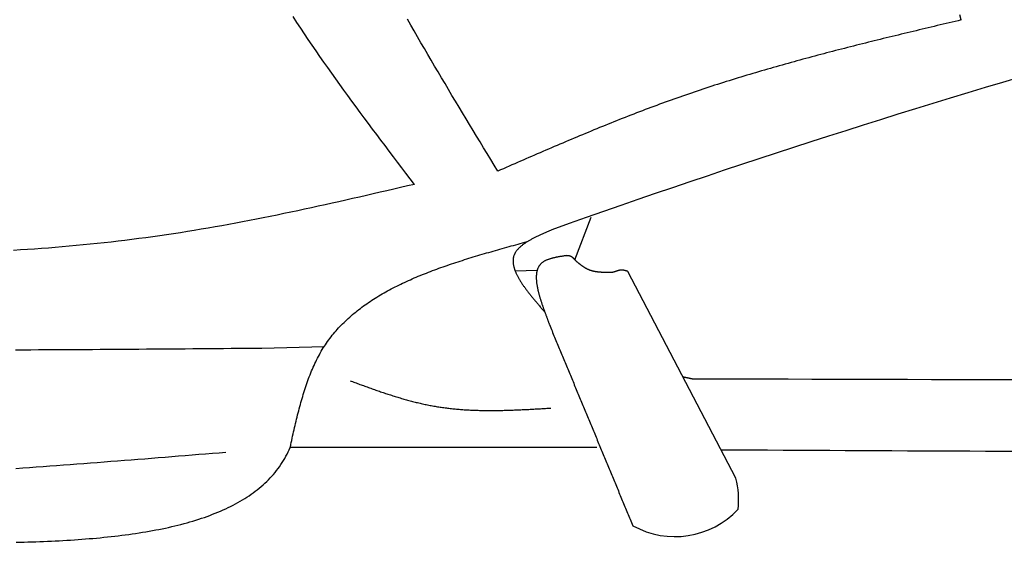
# Model space of a CAD drawing. Extents: x 715 to 7297, y 167 to 5810.
# Tile 7 of 92: x 2255 to 2921, y 800 to 1153. Entities that reach past the tile are written whole.
import ezdxf

# ---------------------------------------------------------------- set-up
doc = ezdxf.new("R2010")
doc.units = 0
doc.layers.add('CAR', color=10, linetype='CONTINUOUS')

msp = doc.modelspace()

# ---------------------------------------------------------------- linework, layer by layer
at = {"layer": 'CAR'}
for p, q in [((2630.26, 990.916), (2641.303, 1019.824)), ((2604.748, 983.688), (2589.966, 983.271)), ((2739.216, 843.173), (2666.056, 983.15)), ((2418.675, 931.249), (2460.736, 932.221)), ((2645.267, 863.899), (2437.829, 864.057))]:
    msp.add_line(p, q, dxfattribs=at)
for points in [[(2521.75, 1042.03, 0), (2518.91, 1045.77, 0), (2516.07, 1049.51, 0), (2513.23, 1053.25, 0), (2510.4, 1057, 0), (2507.57, 1060.74, 0), (2504.74, 1064.48, 0), (2501.91, 1068.23, 0), (2499.1, 1071.98, 0), (2496.28, 1075.73, 0), (2493.48, 1079.48, 0), (2490.68, 1083.24, 0), (2487.88, 1087, 0), (2485.1, 1090.76, 0), (2482.33, 1094.53, 0), (2479.56, 1098.3, 0), (2476.81, 1102.07, 0), (2474.07, 1105.85, 0), (2471.34, 1109.64, 0), (2468.62, 1113.42, 0), (2465.91, 1117.22, 0), (2463.22, 1121.02, 0), (2460.55, 1124.82, 0), (2457.89, 1128.64, 0), (2455.25, 1132.45, 0), (2452.62, 1136.28, 0), (2450.01, 1140.11, 0), (2447.42, 1143.95, 0), (2444.85, 1147.8, 0), (2442.3, 1151.65, 0), (2439.77, 1155.51, 0)], [(2578.17, 1050.99, 0), (2575.78, 1054.93, 0), (2573.39, 1058.87, 0), (2571, 1062.81, 0), (2568.61, 1066.75, 0), (2566.22, 1070.7, 0), (2563.83, 1074.64, 0), (2561.44, 1078.59, 0), (2559.06, 1082.53, 0), (2556.68, 1086.48, 0), (2554.31, 1090.42, 0), (2551.94, 1094.37, 0), (2549.57, 1098.32, 0), (2547.2, 1102.27, 0), (2544.85, 1106.22, 0), (2542.49, 1110.18, 0), (2540.15, 1114.13, 0), (2537.81, 1118.09, 0), (2535.47, 1122.05, 0), (2533.15, 1126.01, 0), (2530.83, 1129.98, 0), (2528.51, 1133.94, 0), (2526.21, 1137.91, 0), (2523.91, 1141.88, 0), (2521.63, 1145.86, 0), (2519.35, 1149.83, 0), (2517.08, 1153.81, 0)], [(2891.59, 1153.27, 0), (2889.56, 1152.79, 0), (2887.53, 1152.31, 0), (2885.51, 1151.83, 0), (2883.48, 1151.34, 0), (2881.46, 1150.86, 0), (2879.43, 1150.38, 0), (2877.4, 1149.9, 0), (2875.38, 1149.42, 0), (2873.35, 1148.94, 0), (2871.32, 1148.45, 0), (2869.3, 1147.97, 0), (2867.27, 1147.49, 0), (2865.25, 1147, 0), (2863.22, 1146.52, 0), (2861.2, 1146.03, 0), (2859.17, 1145.54, 0), (2857.15, 1145.06, 0), (2855.12, 1144.57, 0), (2853.1, 1144.08, 0), (2851.08, 1143.59, 0), (2849.05, 1143.1, 0), (2847.03, 1142.61, 0), (2845.01, 1142.12, 0), (2842.98, 1141.62, 0), (2840.96, 1141.13, 0), (2838.94, 1140.63, 0), (2836.92, 1140.14, 0), (2834.9, 1139.64, 0), (2832.88, 1139.14, 0), (2830.86, 1138.64, 0), (2828.84, 1138.14, 0), (2826.82, 1137.63, 0), (2824.8, 1137.13, 0), (2822.78, 1136.62, 0), (2820.77, 1136.12, 0), (2818.75, 1135.61, 0), (2816.73, 1135.1, 0), (2814.72, 1134.58, 0), (2812.7, 1134.07, 0), (2810.69, 1133.55, 0), (2808.67, 1133.03, 0), (2806.66, 1132.52, 0), (2804.65, 1131.99, 0), (2802.63, 1131.47, 0), (2800.62, 1130.94, 0), (2798.61, 1130.42, 0), (2796.6, 1129.89, 0), (2794.59, 1129.35, 0), (2792.58, 1128.82, 0), (2790.58, 1128.28, 0), (2788.57, 1127.75, 0), (2786.56, 1127.21, 0), (2784.56, 1126.66, 0), (2782.55, 1126.12, 0), (2780.55, 1125.57, 0), (2778.55, 1125.02, 0), (2776.55, 1124.46, 0), (2774.54, 1123.91, 0), (2772.54, 1123.35, 0), (2770.54, 1122.79, 0), (2768.55, 1122.23, 0), (2766.55, 1121.66, 0), (2764.55, 1121.09, 0), (2762.56, 1120.52, 0), (2760.56, 1119.94, 0), (2758.57, 1119.37, 0), (2756.58, 1118.78, 0), (2754.58, 1118.2, 0), (2752.59, 1117.61, 0), (2750.61, 1117.02, 0), (2748.62, 1116.43, 0), (2746.63, 1115.83, 0), (2744.64, 1115.23, 0), (2742.66, 1114.63, 0), (2740.67, 1114.02, 0), (2738.69, 1113.42, 0), (2736.71, 1112.8, 0), (2734.73, 1112.19, 0), (2732.75, 1111.56, 0), (2730.77, 1110.94, 0), (2728.8, 1110.31, 0), (2726.82, 1109.68, 0), (2724.85, 1109.05, 0), (2722.88, 1108.41, 0), (2720.9, 1107.77, 0), (2718.93, 1107.12, 0), (2716.96, 1106.47, 0), (2715, 1105.82, 0), (2713.03, 1105.16, 0), (2711.07, 1104.5, 0), (2709.1, 1103.83, 0), (2707.14, 1103.16, 0), (2705.18, 1102.49, 0), (2703.22, 1101.81, 0), (2701.26, 1101.12, 0), (2699.31, 1100.44, 0), (2697.35, 1099.75, 0), (2695.4, 1099.05, 0), (2693.45, 1098.35, 0), (2691.5, 1097.64, 0), (2689.55, 1096.94, 0), (2687.6, 1096.22, 0), (2685.66, 1095.5, 0), (2683.71, 1094.78, 0), (2681.77, 1094.06, 0), (2679.83, 1093.33, 0), (2677.89, 1092.6, 0), (2675.95, 1091.86, 0), (2674.01, 1091.12, 0), (2672.07, 1090.37, 0), (2670.14, 1089.63, 0), (2668.2, 1088.88, 0), (2666.27, 1088.12, 0), (2664.34, 1087.36, 0), (2662.41, 1086.6, 0), (2660.48, 1085.84, 0), (2658.55, 1085.07, 0), (2656.62, 1084.3, 0), (2654.69, 1083.53, 0), (2652.77, 1082.75, 0), (2650.84, 1081.97, 0), (2648.92, 1081.19, 0), (2647, 1080.4, 0), (2645.07, 1079.62, 0), (2643.15, 1078.83, 0), (2641.23, 1078.04, 0), (2639.31, 1077.24, 0), (2637.4, 1076.44, 0), (2635.48, 1075.64, 0), (2633.56, 1074.84, 0), (2631.64, 1074.04, 0), (2629.73, 1073.23, 0), (2627.81, 1072.43, 0), (2625.9, 1071.62, 0), (2623.98, 1070.81, 0), (2622.07, 1069.99, 0), (2620.16, 1069.18, 0), (2618.25, 1068.36, 0), (2616.33, 1067.55, 0), (2614.42, 1066.73, 0), (2612.51, 1065.91, 0), (2610.6, 1065.08, 0), (2608.69, 1064.26, 0), (2606.78, 1063.44, 0), (2604.87, 1062.61, 0), (2602.97, 1061.79, 0), (2601.06, 1060.96, 0), (2599.15, 1060.13, 0), (2597.24, 1059.3, 0), (2595.33, 1058.47, 0), (2593.43, 1057.64, 0), (2591.52, 1056.81, 0), (2589.61, 1055.98, 0), (2587.71, 1055.15, 0), (2585.8, 1054.32, 0), (2583.89, 1053.48, 0), (2581.99, 1052.65, 0), (2580.08, 1051.82, 0), (2578.17, 1050.99, 0)], [(2891.59, 1153.27, 0), (2890.64, 1156.85, 0)], [(2521.75, 1042.03, 0), (2517.11, 1040.95, 0), (2512.47, 1039.88, 0), (2507.83, 1038.8, 0), (2503.19, 1037.73, 0), (2498.55, 1036.66, 0), (2493.92, 1035.59, 0), (2489.28, 1034.53, 0), (2484.64, 1033.47, 0), (2479.99, 1032.41, 0), (2475.35, 1031.36, 0), (2470.71, 1030.32, 0), (2466.07, 1029.28, 0), (2461.42, 1028.25, 0), (2456.78, 1027.23, 0), (2452.13, 1026.21, 0), (2447.49, 1025.21, 0), (2442.84, 1024.21, 0), (2438.19, 1023.23, 0), (2433.54, 1022.25, 0), (2428.88, 1021.29, 0), (2424.23, 1020.34, 0), (2419.57, 1019.4, 0), (2414.92, 1018.47, 0), (2410.26, 1017.56, 0), (2405.6, 1016.66, 0), (2400.93, 1015.78, 0), (2396.27, 1014.91, 0), (2391.6, 1014.06, 0), (2386.93, 1013.23, 0), (2382.26, 1012.41, 0), (2377.59, 1011.61, 0), (2372.91, 1010.83, 0), (2368.23, 1010.07, 0), (2363.55, 1009.33, 0), (2358.87, 1008.6, 0), (2354.18, 1007.9, 0), (2349.49, 1007.22, 0), (2344.8, 1006.56, 0), (2340.11, 1005.92, 0), (2335.41, 1005.3, 0), (2330.71, 1004.7, 0), (2326.01, 1004.11, 0), (2321.31, 1003.55, 0), (2316.6, 1003.01, 0), (2311.9, 1002.48, 0), (2307.19, 1001.98, 0), (2302.47, 1001.49, 0), (2297.76, 1001.03, 0), (2293.04, 1000.58, 0), (2288.32, 1000.15, 0), (2283.6, 999.734, 0), (2278.88, 999.34, 0), (2274.16, 998.964, 0), (2269.43, 998.606, 0), (2264.7, 998.266, 0), (2259.97, 997.943, 0), (2255.24, 997.638, 0), (2250.51, 997.35, 0)], [(2614.75, 1011.34, 0), (2614.23, 1011.11, 0), (2613.72, 1010.88, 0), (2613.2, 1010.66, 0), (2612.69, 1010.43, 0), (2612.18, 1010.21, 0), (2611.66, 1009.98, 0), (2611.15, 1009.75, 0), (2610.64, 1009.53, 0), (2610.13, 1009.3, 0), (2609.63, 1009.07, 0), (2609.12, 1008.84, 0), (2608.62, 1008.61, 0), (2608.12, 1008.38, 0), (2607.62, 1008.15, 0), (2607.12, 1007.92, 0), (2606.63, 1007.69, 0), (2606.13, 1007.46, 0), (2605.65, 1007.23, 0), (2605.16, 1006.99, 0), (2604.68, 1006.76, 0), (2604.2, 1006.52, 0), (2603.73, 1006.29, 0), (2603.26, 1006.05, 0), (2602.79, 1005.81, 0), (2602.33, 1005.57, 0), (2601.87, 1005.33, 0), (2601.42, 1005.09, 0), (2600.97, 1004.85, 0), (2600.53, 1004.6, 0), (2600.09, 1004.36, 0), (2599.66, 1004.11, 0), (2599.23, 1003.86, 0), (2598.81, 1003.61, 0), (2598.39, 1003.36, 0), (2597.98, 1003.11, 0), (2597.58, 1002.85, 0), (2597.18, 1002.59, 0), (2596.79, 1002.34, 0), (2596.41, 1002.08, 0), (2596.03, 1001.82, 0), (2595.66, 1001.55, 0), (2595.3, 1001.29, 0), (2594.94, 1001.02, 0), (2594.6, 1000.75, 0), (2594.26, 1000.48, 0), (2593.93, 1000.21, 0), (2593.6, 999.932, 0), (2593.29, 999.655, 0), (2592.98, 999.375, 0), (2592.68, 999.093, 0), (2592.4, 998.809, 0), (2592.12, 998.523, 0), (2591.85, 998.234, 0), (2591.58, 997.943, 0), (2591.33, 997.649, 0), (2591.09, 997.353, 0), (2590.86, 997.054, 0), (2590.64, 996.753, 0), (2590.43, 996.449, 0), (2590.23, 996.143, 0), (2590.04, 995.833, 0), (2589.86, 995.521, 0), (2589.69, 995.206, 0), (2589.53, 994.888, 0), (2589.38, 994.567, 0), (2589.25, 994.244, 0), (2589.13, 993.917, 0), (2589.02, 993.587, 0), (2588.91, 993.255, 0), (2588.82, 992.92, 0), (2588.75, 992.582, 0), (2588.68, 992.241, 0), (2588.62, 991.897, 0), (2588.57, 991.551, 0), (2588.54, 991.202, 0), (2588.51, 990.851, 0), (2588.49, 990.497, 0), (2588.49, 990.14, 0), (2588.49, 989.781, 0), (2588.51, 989.419, 0), (2588.53, 989.055, 0), (2588.56, 988.688, 0), (2588.6, 988.319, 0), (2588.65, 987.948, 0), (2588.71, 987.574, 0), (2588.78, 987.198, 0), (2588.86, 986.819, 0), (2588.95, 986.439, 0), (2589.05, 986.056, 0), (2589.15, 985.671, 0), (2589.26, 985.284, 0), (2589.38, 984.894, 0), (2589.51, 984.503, 0), (2589.65, 984.109, 0), (2589.8, 983.713, 0), (2589.95, 983.316, 0), (2590.11, 982.916, 0), (2590.28, 982.515, 0), (2590.45, 982.111, 0), (2590.64, 981.706, 0), (2590.83, 981.299, 0), (2591.02, 980.89, 0), (2591.23, 980.479, 0), (2591.44, 980.066, 0), (2591.66, 979.652, 0), (2591.88, 979.236, 0), (2592.11, 978.819, 0), (2592.35, 978.399, 0), (2592.59, 977.978, 0), (2592.84, 977.556, 0), (2593.1, 977.132, 0), (2593.36, 976.707, 0), (2593.63, 976.28, 0), (2593.9, 975.851, 0), (2594.18, 975.421, 0), (2594.46, 974.99, 0), (2594.75, 974.558, 0), (2595.05, 974.124, 0), (2595.34, 973.689, 0), (2595.65, 973.252, 0), (2595.96, 972.815, 0), (2596.27, 972.376, 0), (2596.59, 971.936, 0), (2596.91, 971.495, 0), (2597.24, 971.053, 0), (2597.57, 970.61, 0), (2597.9, 970.165, 0), (2598.24, 969.72, 0), (2598.58, 969.274, 0), (2598.93, 968.827, 0), (2599.28, 968.378, 0), (2599.63, 967.929, 0), (2599.99, 967.48, 0), (2600.35, 967.029, 0), (2600.71, 966.577, 0), (2601.08, 966.125, 0), (2601.44, 965.672, 0), (2601.81, 965.219, 0), (2602.19, 964.765, 0), (2602.56, 964.31, 0), (2602.94, 963.854, 0), (2603.32, 963.398, 0), (2603.7, 962.941, 0), (2604.09, 962.484, 0), (2604.48, 962.027, 0), (2604.86, 961.569, 0), (2605.25, 961.11, 0), (2605.64, 960.652, 0), (2606.04, 960.193, 0), (2606.43, 959.733, 0), (2606.82, 959.273, 0), (2607.22, 958.813, 0), (2607.62, 958.353, 0), (2608.01, 957.893, 0), (2608.41, 957.432, 0), (2608.81, 956.972, 0), (2609.21, 956.511, 0), (2609.61, 956.05, 0), (2610.01, 955.589, 0)], [(2438.12, 865.925, 0), (2438.44, 867.367, 0), (2438.76, 868.808, 0), (2439.09, 870.249, 0), (2439.41, 871.689, 0), (2439.74, 873.128, 0), (2440.07, 874.565, 0), (2440.4, 876.001, 0), (2440.73, 877.435, 0), (2441.07, 878.867, 0), (2441.41, 880.297, 0), (2441.75, 881.724, 0), (2442.09, 883.148, 0), (2442.44, 884.568, 0), (2442.79, 885.986, 0), (2443.15, 887.399, 0), (2443.51, 888.809, 0), (2443.88, 890.214, 0), (2444.25, 891.614, 0), (2444.63, 893.01, 0), (2445.01, 894.401, 0), (2445.4, 895.786, 0), (2445.8, 897.166, 0), (2446.2, 898.54, 0), (2446.61, 899.908, 0), (2447.03, 901.269, 0), (2447.46, 902.624, 0), (2447.89, 903.972, 0), (2448.33, 905.312, 0), (2448.79, 906.645, 0), (2449.25, 907.97, 0), (2449.72, 909.287, 0), (2450.2, 910.596, 0), (2450.69, 911.897, 0), (2451.19, 913.188, 0), (2451.7, 914.471, 0), (2452.22, 915.744, 0), (2452.76, 917.007, 0), (2453.3, 918.261, 0), (2453.86, 919.504, 0), (2454.43, 920.737, 0), (2455.01, 921.959, 0), (2455.61, 923.171, 0), (2456.22, 924.371, 0), (2456.84, 925.559, 0), (2457.47, 926.736, 0), (2458.13, 927.901, 0), (2458.79, 929.054, 0), (2459.47, 930.193, 0), (2460.16, 931.321, 0), (2460.87, 932.435, 0), (2461.6, 933.537, 0), (2462.34, 934.626, 0), (2463.09, 935.703, 0), (2463.86, 936.768, 0), (2464.64, 937.82, 0), (2465.44, 938.861, 0), (2466.25, 939.889, 0), (2467.08, 940.906, 0), (2467.92, 941.911, 0), (2468.77, 942.905, 0), (2469.63, 943.887, 0), (2470.51, 944.858, 0), (2471.41, 945.817, 0), (2472.31, 946.766, 0), (2473.23, 947.703, 0), (2474.16, 948.63, 0), (2475.11, 949.546, 0), (2476.06, 950.451, 0), (2477.03, 951.345, 0), (2478.01, 952.23, 0), (2479.01, 953.104, 0), (2480.01, 953.967, 0), (2481.03, 954.821, 0), (2482.06, 955.665, 0), (2483.1, 956.499, 0), (2484.15, 957.323, 0), (2485.22, 958.138, 0), (2486.29, 958.943, 0), (2487.38, 959.739, 0), (2488.47, 960.525, 0), (2489.58, 961.303, 0), (2490.7, 962.071, 0), (2491.83, 962.831, 0), (2492.97, 963.581, 0), (2494.12, 964.323, 0), (2495.27, 965.057, 0), (2496.44, 965.782, 0), (2497.62, 966.498, 0), (2498.81, 967.207, 0), (2500.01, 967.907, 0), (2501.22, 968.6, 0), (2502.44, 969.284, 0), (2503.66, 969.961, 0), (2504.9, 970.63, 0), (2506.14, 971.292, 0), (2507.39, 971.946, 0), (2508.66, 972.593, 0), (2509.93, 973.233, 0), (2511.2, 973.865, 0), (2512.49, 974.491, 0), (2513.78, 975.11, 0), (2515.09, 975.722, 0), (2516.4, 976.328, 0), (2517.71, 976.927, 0), (2519.04, 977.52, 0), (2520.37, 978.107, 0), (2521.71, 978.687, 0), (2523.06, 979.262, 0), (2524.41, 979.83, 0), (2525.77, 980.393, 0), (2527.14, 980.95, 0), (2528.52, 981.502, 0), (2529.9, 982.048, 0), (2531.28, 982.588, 0), (2532.68, 983.124, 0), (2534.08, 983.654, 0), (2535.48, 984.18, 0), (2536.89, 984.701, 0), (2538.31, 985.217, 0), (2539.73, 985.728, 0), (2541.16, 986.235, 0), (2542.59, 986.737, 0), (2544.02, 987.235, 0), (2545.47, 987.729, 0), (2546.91, 988.219, 0), (2548.36, 988.705, 0), (2549.82, 989.187, 0), (2551.28, 989.666, 0), (2552.75, 990.14, 0), (2554.21, 990.612, 0), (2555.69, 991.08, 0), (2557.16, 991.545, 0), (2558.64, 992.006, 0), (2560.13, 992.465, 0), (2561.61, 992.921, 0), (2563.1, 993.374, 0), (2564.6, 993.824, 0), (2566.09, 994.272, 0), (2567.59, 994.717, 0), (2569.1, 995.16, 0), (2570.6, 995.601, 0), (2572.11, 996.04, 0), (2573.62, 996.477, 0), (2575.13, 996.912, 0), (2576.64, 997.345, 0), (2578.16, 997.777, 0), (2579.67, 998.207, 0), (2581.19, 998.635, 0), (2582.71, 999.063, 0), (2584.24, 999.489, 0), (2585.76, 999.914, 0), (2587.28, 1000.34, 0), (2588.81, 1000.76, 0), (2590.33, 1001.19, 0), (2591.86, 1001.61, 0), (2593.39, 1002.03, 0), (2594.92, 1002.45, 0), (2596.44, 1002.87, 0), (2597.97, 1003.29, 0)], [(2624.38, 993.786, 0), (2623.96, 993.722, 0), (2623.54, 993.659, 0), (2623.12, 993.594, 0), (2622.69, 993.53, 0), (2622.27, 993.465, 0), (2621.85, 993.399, 0), (2621.43, 993.332, 0), (2621.01, 993.265, 0), (2620.6, 993.196, 0), (2620.18, 993.127, 0), (2619.77, 993.056, 0), (2619.36, 992.983, 0), (2618.95, 992.91, 0), (2618.54, 992.834, 0), (2618.14, 992.757, 0), (2617.74, 992.677, 0), (2617.34, 992.596, 0), (2616.94, 992.512, 0), (2616.55, 992.426, 0), (2616.16, 992.338, 0), (2615.77, 992.247, 0), (2615.39, 992.153, 0), (2615.02, 992.057, 0), (2614.64, 991.958, 0), (2614.27, 991.855, 0), (2613.91, 991.749, 0), (2613.55, 991.64, 0), (2613.19, 991.527, 0), (2612.84, 991.411, 0), (2612.5, 991.291, 0), (2612.16, 991.167, 0), (2611.82, 991.04, 0), (2611.49, 990.908, 0), (2611.17, 990.771, 0), (2610.85, 990.631, 0), (2610.54, 990.486, 0), (2610.24, 990.336, 0), (2609.94, 990.181, 0), (2609.65, 990.022, 0), (2609.37, 989.857, 0), (2609.09, 989.688, 0), (2608.82, 989.513, 0), (2608.56, 989.332, 0), (2608.31, 989.146, 0), (2608.06, 988.955, 0), (2607.82, 988.757, 0), (2607.59, 988.554, 0), (2607.37, 988.345, 0), (2607.16, 988.129, 0), (2606.95, 987.908, 0), (2606.76, 987.68, 0), (2606.57, 987.447, 0), (2606.39, 987.208, 0), (2606.22, 986.964, 0), (2606.05, 986.714, 0), (2605.9, 986.459, 0), (2605.75, 986.198, 0), (2605.61, 985.932, 0), (2605.47, 985.661, 0), (2605.34, 985.385, 0), (2605.22, 985.103, 0), (2605.11, 984.817, 0), (2605.01, 984.526, 0), (2604.91, 984.23, 0), (2604.82, 983.93, 0), (2604.73, 983.625, 0), (2604.65, 983.315, 0), (2604.58, 983.001, 0), (2604.52, 982.683, 0), (2604.46, 982.36, 0), (2604.41, 982.033, 0), (2604.36, 981.703, 0), (2604.32, 981.368, 0), (2604.28, 981.029, 0), (2604.26, 980.687, 0), (2604.23, 980.34, 0), (2604.22, 979.991, 0), (2604.21, 979.637, 0), (2604.2, 979.28, 0), (2604.2, 978.92, 0), (2604.2, 978.557, 0), (2604.21, 978.19, 0), (2604.23, 977.82, 0), (2604.25, 977.447, 0), (2604.28, 977.072, 0), (2604.31, 976.693, 0), (2604.34, 976.311, 0), (2604.38, 975.927, 0), (2604.42, 975.541, 0), (2604.47, 975.151, 0), (2604.53, 974.76, 0), (2604.58, 974.366, 0), (2604.64, 973.969, 0), (2604.71, 973.571, 0), (2604.78, 973.17, 0), (2604.85, 972.768, 0), (2604.93, 972.363, 0), (2605.01, 971.957, 0), (2605.09, 971.549, 0), (2605.18, 971.139, 0), (2605.27, 970.728, 0), (2605.37, 970.316, 0), (2605.47, 969.901, 0), (2605.57, 969.486, 0), (2605.67, 969.069, 0), (2605.78, 968.652, 0), (2605.89, 968.233, 0), (2606, 967.813, 0), (2606.11, 967.392, 0), (2606.23, 966.971, 0), (2606.35, 966.549, 0), (2606.47, 966.126, 0), (2606.6, 965.703, 0), (2606.72, 965.279, 0), (2606.85, 964.855, 0), (2606.98, 964.43, 0), (2607.11, 964.006, 0), (2607.25, 963.581, 0), (2607.38, 963.156, 0), (2607.52, 962.731, 0), (2607.66, 962.307, 0), (2607.8, 961.883, 0), (2607.94, 961.459, 0), (2608.08, 961.035, 0), (2608.23, 960.612, 0), (2608.37, 960.19, 0), (2608.52, 959.768, 0), (2608.66, 959.347, 0), (2608.81, 958.927, 0), (2608.96, 958.508, 0), (2609.11, 958.089, 0), (2609.26, 957.672, 0), (2609.4, 957.256, 0), (2609.55, 956.842, 0), (2609.7, 956.428, 0), (2609.85, 956.017, 0), (2610, 955.606, 0), (2610.15, 955.198, 0), (2610.3, 954.791, 0), (2610.45, 954.385, 0), (2610.59, 953.982, 0), (2610.74, 953.581, 0), (2610.89, 953.181, 0), (2611.03, 952.784, 0), (2611.18, 952.389, 0), (2611.32, 951.997, 0), (2611.47, 951.606, 0), (2611.61, 951.219, 0), (2611.75, 950.834, 0), (2611.89, 950.451, 0), (2612.03, 950.071, 0), (2612.16, 949.694, 0), (2612.3, 949.32, 0), (2612.43, 948.949, 0), (2612.56, 948.581, 0), (2612.69, 948.216, 0), (2612.82, 947.855, 0), (2612.95, 947.497, 0), (2613.07, 947.142, 0)], [(2631.36, 989.894, 0), (2631.33, 989.936, 0), (2631.29, 989.978, 0), (2631.26, 990.02, 0), (2631.22, 990.063, 0), (2631.18, 990.105, 0), (2631.15, 990.147, 0), (2631.11, 990.189, 0), (2631.08, 990.231, 0), (2631.04, 990.273, 0), (2631, 990.315, 0), (2630.97, 990.357, 0), (2630.93, 990.399, 0), (2630.9, 990.441, 0), (2630.86, 990.483, 0), (2630.82, 990.524, 0), (2630.79, 990.566, 0), (2630.75, 990.608, 0), (2630.71, 990.649, 0), (2630.68, 990.691, 0), (2630.64, 990.732, 0), (2630.61, 990.773, 0), (2630.57, 990.814, 0), (2630.53, 990.855, 0), (2630.5, 990.896, 0), (2630.46, 990.937, 0), (2630.42, 990.978, 0), (2630.39, 991.018, 0), (2630.35, 991.059, 0), (2630.31, 991.099, 0), (2630.28, 991.139, 0), (2630.24, 991.179, 0), (2630.2, 991.219, 0), (2630.17, 991.259, 0), (2630.13, 991.298, 0), (2630.09, 991.337, 0), (2630.05, 991.377, 0), (2630.02, 991.416, 0), (2629.98, 991.455, 0), (2629.94, 991.493, 0), (2629.9, 991.532, 0), (2629.87, 991.57, 0), (2629.83, 991.608, 0), (2629.79, 991.646, 0), (2629.75, 991.684, 0), (2629.71, 991.721, 0), (2629.68, 991.758, 0), (2629.64, 991.796, 0), (2629.6, 991.832, 0), (2629.56, 991.869, 0), (2629.52, 991.905, 0), (2629.48, 991.941, 0), (2629.44, 991.977, 0), (2629.41, 992.013, 0), (2629.37, 992.048, 0), (2629.33, 992.083, 0), (2629.29, 992.118, 0), (2629.25, 992.153, 0), (2629.21, 992.187, 0), (2629.17, 992.221, 0), (2629.13, 992.255, 0), (2629.09, 992.288, 0), (2629.05, 992.321, 0), (2629.01, 992.354, 0), (2628.97, 992.387, 0), (2628.93, 992.419, 0), (2628.89, 992.451, 0), (2628.85, 992.483, 0), (2628.81, 992.514, 0), (2628.77, 992.545, 0), (2628.73, 992.576, 0), (2628.68, 992.606, 0), (2628.64, 992.636, 0), (2628.6, 992.665, 0), (2628.56, 992.695, 0), (2628.52, 992.724, 0), (2628.48, 992.752, 0), (2628.43, 992.78, 0), (2628.39, 992.808, 0), (2628.35, 992.836, 0), (2628.31, 992.863, 0), (2628.26, 992.889, 0), (2628.22, 992.916, 0), (2628.18, 992.942, 0), (2628.13, 992.967, 0), (2628.09, 992.992, 0), (2628.05, 993.017, 0), (2628, 993.041, 0), (2627.96, 993.065, 0), (2627.91, 993.089, 0), (2627.87, 993.112, 0), (2627.82, 993.134, 0), (2627.78, 993.156, 0), (2627.73, 993.178, 0), (2627.69, 993.199, 0), (2627.64, 993.22, 0), (2627.6, 993.24, 0), (2627.55, 993.26, 0), (2627.5, 993.28, 0), (2627.46, 993.299, 0), (2627.41, 993.317, 0), (2627.36, 993.335, 0), (2627.32, 993.353, 0), (2627.27, 993.37, 0), (2627.22, 993.386, 0), (2627.18, 993.402, 0), (2627.13, 993.418, 0), (2627.08, 993.433, 0), (2627.03, 993.448, 0), (2626.98, 993.462, 0), (2626.93, 993.476, 0), (2626.88, 993.489, 0), (2626.84, 993.502, 0), (2626.79, 993.514, 0), (2626.74, 993.526, 0), (2626.69, 993.538, 0), (2626.64, 993.549, 0), (2626.59, 993.56, 0), (2626.54, 993.57, 0), (2626.49, 993.58, 0), (2626.44, 993.59, 0), (2626.39, 993.6, 0), (2626.33, 993.609, 0), (2626.28, 993.617, 0), (2626.23, 993.626, 0), (2626.18, 993.634, 0), (2626.13, 993.642, 0), (2626.08, 993.649, 0), (2626.03, 993.656, 0), (2625.97, 993.663, 0), (2625.92, 993.67, 0), (2625.87, 993.676, 0), (2625.82, 993.682, 0), (2625.77, 993.688, 0), (2625.71, 993.694, 0), (2625.66, 993.699, 0), (2625.61, 993.705, 0), (2625.56, 993.71, 0), (2625.5, 993.715, 0), (2625.45, 993.719, 0), (2625.4, 993.724, 0), (2625.35, 993.728, 0), (2625.29, 993.732, 0), (2625.24, 993.736, 0), (2625.19, 993.74, 0), (2625.13, 993.744, 0), (2625.08, 993.747, 0), (2625.03, 993.751, 0), (2624.97, 993.754, 0), (2624.92, 993.757, 0), (2624.87, 993.76, 0), (2624.81, 993.763, 0), (2624.76, 993.766, 0), (2624.71, 993.769, 0), (2624.65, 993.772, 0), (2624.6, 993.775, 0), (2624.54, 993.778, 0), (2624.49, 993.781, 0), (2624.44, 993.784, 0), (2624.38, 993.786, 0)], [(2653.9, 982.354, 0), (2653.74, 982.355, 0), (2653.58, 982.357, 0), (2653.42, 982.358, 0), (2653.26, 982.36, 0), (2653.1, 982.362, 0), (2652.94, 982.363, 0), (2652.78, 982.365, 0), (2652.62, 982.367, 0), (2652.46, 982.369, 0), (2652.3, 982.371, 0), (2652.14, 982.373, 0), (2651.98, 982.375, 0), (2651.82, 982.378, 0), (2651.66, 982.381, 0), (2651.5, 982.383, 0), (2651.34, 982.387, 0), (2651.18, 982.39, 0), (2651.02, 982.393, 0), (2650.87, 982.397, 0), (2650.71, 982.401, 0), (2650.55, 982.405, 0), (2650.39, 982.41, 0), (2650.23, 982.414, 0), (2650.07, 982.419, 0), (2649.91, 982.425, 0), (2649.76, 982.43, 0), (2649.6, 982.436, 0), (2649.44, 982.443, 0), (2649.28, 982.449, 0), (2649.13, 982.457, 0), (2648.97, 982.464, 0), (2648.81, 982.472, 0), (2648.65, 982.48, 0), (2648.5, 982.489, 0), (2648.34, 982.498, 0), (2648.18, 982.508, 0), (2648.03, 982.518, 0), (2647.87, 982.528, 0), (2647.71, 982.539, 0), (2647.56, 982.551, 0), (2647.4, 982.563, 0), (2647.25, 982.576, 0), (2647.09, 982.589, 0), (2646.94, 982.602, 0), (2646.78, 982.617, 0), (2646.63, 982.631, 0), (2646.47, 982.647, 0), (2646.32, 982.663, 0), (2646.17, 982.679, 0), (2646.01, 982.697, 0), (2645.86, 982.715, 0), (2645.71, 982.733, 0), (2645.55, 982.752, 0), (2645.4, 982.772, 0), (2645.25, 982.793, 0), (2645.1, 982.814, 0), (2644.95, 982.836, 0), (2644.79, 982.859, 0), (2644.64, 982.883, 0), (2644.49, 982.907, 0), (2644.34, 982.932, 0), (2644.19, 982.958, 0), (2644.04, 982.984, 0), (2643.89, 983.012, 0), (2643.74, 983.04, 0), (2643.59, 983.069, 0), (2643.45, 983.099, 0), (2643.3, 983.13, 0), (2643.15, 983.162, 0), (2643, 983.194, 0), (2642.85, 983.228, 0), (2642.71, 983.262, 0), (2642.56, 983.298, 0), (2642.42, 983.334, 0), (2642.27, 983.371, 0), (2642.12, 983.409, 0), (2641.98, 983.448, 0), (2641.83, 983.488, 0), (2641.69, 983.53, 0), (2641.55, 983.572, 0), (2641.4, 983.615, 0), (2641.26, 983.659, 0), (2641.12, 983.705, 0), (2640.98, 983.751, 0), (2640.83, 983.798, 0), (2640.69, 983.847, 0), (2640.55, 983.897, 0), (2640.41, 983.947, 0), (2640.27, 983.999, 0), (2640.13, 984.052, 0), (2639.99, 984.107, 0), (2639.85, 984.162, 0), (2639.72, 984.219, 0), (2639.58, 984.276, 0), (2639.44, 984.335, 0), (2639.3, 984.395, 0), (2639.17, 984.457, 0), (2639.03, 984.52, 0), (2638.9, 984.583, 0), (2638.76, 984.649, 0), (2638.63, 984.715, 0), (2638.49, 984.782, 0), (2638.36, 984.851, 0), (2638.23, 984.921, 0), (2638.1, 984.991, 0), (2637.96, 985.063, 0), (2637.83, 985.136, 0), (2637.7, 985.21, 0), (2637.57, 985.285, 0), (2637.44, 985.361, 0), (2637.31, 985.438, 0), (2637.18, 985.516, 0), (2637.05, 985.595, 0), (2636.92, 985.675, 0), (2636.79, 985.755, 0), (2636.66, 985.837, 0), (2636.54, 985.919, 0), (2636.41, 986.003, 0), (2636.28, 986.087, 0), (2636.15, 986.172, 0), (2636.03, 986.257, 0), (2635.9, 986.344, 0), (2635.78, 986.431, 0), (2635.65, 986.519, 0), (2635.52, 986.608, 0), (2635.4, 986.697, 0), (2635.27, 986.787, 0), (2635.15, 986.877, 0), (2635.02, 986.969, 0), (2634.9, 987.06, 0), (2634.78, 987.153, 0), (2634.65, 987.246, 0), (2634.53, 987.339, 0), (2634.41, 987.433, 0), (2634.28, 987.528, 0), (2634.16, 987.623, 0), (2634.04, 987.718, 0), (2633.91, 987.814, 0), (2633.79, 987.91, 0), (2633.67, 988.007, 0), (2633.55, 988.104, 0), (2633.42, 988.201, 0), (2633.3, 988.299, 0), (2633.18, 988.397, 0), (2633.06, 988.496, 0), (2632.94, 988.594, 0), (2632.82, 988.693, 0), (2632.69, 988.793, 0), (2632.57, 988.892, 0), (2632.45, 988.992, 0), (2632.33, 989.091, 0), (2632.21, 989.191, 0), (2632.09, 989.291, 0), (2631.97, 989.392, 0), (2631.85, 989.492, 0), (2631.73, 989.592, 0), (2631.61, 989.693, 0), (2631.48, 989.793, 0), (2631.36, 989.894, 0)], [(2666.06, 983.15, 0), (2665.98, 983.175, 0), (2665.9, 983.201, 0), (2665.83, 983.226, 0), (2665.75, 983.251, 0), (2665.67, 983.276, 0), (2665.6, 983.301, 0), (2665.52, 983.326, 0), (2665.44, 983.35, 0), (2665.37, 983.375, 0), (2665.29, 983.399, 0), (2665.21, 983.424, 0), (2665.14, 983.448, 0), (2665.06, 983.472, 0), (2664.98, 983.495, 0), (2664.91, 983.519, 0), (2664.83, 983.542, 0), (2664.75, 983.564, 0), (2664.68, 983.587, 0), (2664.6, 983.609, 0), (2664.52, 983.631, 0), (2664.45, 983.652, 0), (2664.37, 983.674, 0), (2664.29, 983.694, 0), (2664.22, 983.715, 0), (2664.14, 983.734, 0), (2664.06, 983.754, 0), (2663.99, 983.773, 0), (2663.91, 983.791, 0), (2663.83, 983.809, 0), (2663.76, 983.827, 0), (2663.68, 983.844, 0), (2663.6, 983.86, 0), (2663.53, 983.876, 0), (2663.45, 983.891, 0), (2663.37, 983.906, 0), (2663.3, 983.92, 0), (2663.22, 983.933, 0), (2663.14, 983.946, 0), (2663.07, 983.958, 0), (2662.99, 983.969, 0), (2662.91, 983.98, 0), (2662.84, 983.99, 0), (2662.76, 983.999, 0), (2662.68, 984.007, 0), (2662.61, 984.015, 0), (2662.53, 984.022, 0), (2662.45, 984.028, 0), (2662.38, 984.033, 0), (2662.3, 984.037, 0), (2662.23, 984.041, 0), (2662.15, 984.043, 0), (2662.07, 984.045, 0), (2662, 984.045, 0), (2661.92, 984.045, 0), (2661.84, 984.044, 0), (2661.77, 984.042, 0), (2661.69, 984.039, 0), (2661.62, 984.034, 0), (2661.54, 984.029, 0), (2661.46, 984.023, 0), (2661.39, 984.016, 0), (2661.31, 984.008, 0), (2661.23, 983.999, 0), (2661.16, 983.99, 0), (2661.08, 983.979, 0), (2661.01, 983.968, 0), (2660.93, 983.956, 0), (2660.85, 983.943, 0), (2660.78, 983.929, 0), (2660.7, 983.915, 0), (2660.63, 983.899, 0), (2660.55, 983.884, 0), (2660.47, 983.867, 0), (2660.4, 983.85, 0), (2660.32, 983.832, 0), (2660.25, 983.814, 0), (2660.17, 983.795, 0), (2660.09, 983.776, 0), (2660.02, 983.755, 0), (2659.94, 983.735, 0), (2659.87, 983.714, 0), (2659.79, 983.692, 0), (2659.71, 983.67, 0), (2659.64, 983.648, 0), (2659.56, 983.625, 0), (2659.49, 983.602, 0), (2659.41, 983.579, 0), (2659.33, 983.555, 0), (2659.26, 983.531, 0), (2659.18, 983.506, 0), (2659.11, 983.481, 0), (2659.03, 983.456, 0), (2658.95, 983.431, 0), (2658.88, 983.406, 0), (2658.8, 983.38, 0), (2658.73, 983.354, 0), (2658.65, 983.328, 0), (2658.57, 983.302, 0), (2658.5, 983.276, 0), (2658.42, 983.25, 0), (2658.35, 983.224, 0), (2658.27, 983.197, 0), (2658.19, 983.171, 0), (2658.12, 983.145, 0), (2658.04, 983.118, 0), (2657.96, 983.092, 0), (2657.89, 983.066, 0), (2657.81, 983.04, 0), (2657.74, 983.014, 0), (2657.66, 982.988, 0), (2657.58, 982.963, 0), (2657.51, 982.937, 0), (2657.43, 982.912, 0), (2657.35, 982.887, 0), (2657.28, 982.862, 0), (2657.2, 982.838, 0), (2657.13, 982.813, 0), (2657.05, 982.79, 0), (2656.97, 982.766, 0), (2656.9, 982.743, 0), (2656.82, 982.72, 0), (2656.74, 982.698, 0), (2656.67, 982.676, 0), (2656.59, 982.654, 0), (2656.51, 982.633, 0), (2656.44, 982.613, 0), (2656.36, 982.593, 0), (2656.29, 982.573, 0), (2656.21, 982.554, 0), (2656.13, 982.536, 0), (2656.06, 982.518, 0), (2655.98, 982.501, 0), (2655.9, 982.485, 0), (2655.83, 982.469, 0), (2655.75, 982.454, 0), (2655.67, 982.439, 0), (2655.59, 982.425, 0), (2655.52, 982.413, 0), (2655.44, 982.4, 0), (2655.36, 982.389, 0), (2655.29, 982.378, 0), (2655.21, 982.369, 0), (2655.13, 982.36, 0), (2655.06, 982.352, 0), (2654.98, 982.345, 0), (2654.9, 982.339, 0), (2654.82, 982.334, 0), (2654.75, 982.329, 0), (2654.67, 982.326, 0), (2654.59, 982.324, 0), (2654.52, 982.323, 0), (2654.44, 982.323, 0), (2654.36, 982.324, 0), (2654.28, 982.326, 0), (2654.21, 982.329, 0), (2654.13, 982.334, 0), (2654.05, 982.339, 0), (2653.97, 982.346, 0), (2653.9, 982.354, 0)], [(2613.07, 947.142, 0), (2613.51, 946.07, 0), (2613.96, 944.999, 0), (2614.4, 943.928, 0), (2614.85, 942.857, 0), (2615.29, 941.785, 0), (2615.73, 940.714, 0), (2616.18, 939.643, 0), (2616.62, 938.571, 0), (2617.07, 937.5, 0), (2617.51, 936.429, 0), (2617.96, 935.357, 0), (2618.4, 934.286, 0), (2618.84, 933.215, 0), (2619.29, 932.144, 0), (2619.73, 931.072, 0), (2620.18, 930.001, 0), (2620.62, 928.93, 0), (2621.07, 927.858, 0), (2621.51, 926.787, 0), (2621.95, 925.716, 0), (2622.4, 924.644, 0), (2622.84, 923.573, 0), (2623.29, 922.502, 0), (2623.73, 921.431, 0), (2624.18, 920.359, 0), (2624.62, 919.288, 0), (2625.06, 918.217, 0), (2625.51, 917.145, 0), (2625.95, 916.074, 0), (2626.4, 915.003, 0), (2626.84, 913.931, 0), (2627.29, 912.86, 0), (2627.73, 911.789, 0), (2628.17, 910.718, 0), (2628.62, 909.646, 0), (2629.06, 908.575, 0), (2629.51, 907.504, 0), (2629.95, 906.432, 0), (2630.4, 905.361, 0), (2630.84, 904.29, 0), (2631.28, 903.218, 0), (2631.73, 902.147, 0), (2632.17, 901.076, 0), (2632.62, 900.004, 0), (2633.06, 898.933, 0), (2633.51, 897.862, 0), (2633.95, 896.791, 0), (2634.39, 895.719, 0), (2634.84, 894.648, 0), (2635.28, 893.577, 0), (2635.73, 892.505, 0), (2636.17, 891.434, 0), (2636.62, 890.363, 0), (2637.06, 889.291, 0), (2637.5, 888.22, 0), (2637.95, 887.149, 0), (2638.39, 886.078, 0), (2638.84, 885.006, 0), (2639.28, 883.935, 0), (2639.73, 882.864, 0), (2640.17, 881.792, 0), (2640.61, 880.721, 0), (2641.06, 879.65, 0), (2641.5, 878.578, 0), (2641.95, 877.507, 0), (2642.39, 876.436, 0), (2642.84, 875.365, 0), (2643.28, 874.293, 0), (2643.72, 873.222, 0), (2644.17, 872.151, 0), (2644.61, 871.079, 0), (2645.06, 870.008, 0), (2645.5, 868.937, 0), (2645.95, 867.865, 0), (2646.39, 866.794, 0), (2646.83, 865.723, 0), (2647.28, 864.652, 0), (2647.72, 863.58, 0), (2648.17, 862.509, 0), (2648.61, 861.438, 0), (2649.06, 860.366, 0), (2649.5, 859.295, 0), (2649.94, 858.224, 0), (2650.39, 857.152, 0), (2650.83, 856.081, 0), (2651.28, 855.01, 0), (2651.72, 853.939, 0), (2652.17, 852.867, 0), (2652.61, 851.796, 0), (2653.05, 850.725, 0), (2653.5, 849.653, 0), (2653.94, 848.582, 0), (2654.39, 847.511, 0), (2654.83, 846.439, 0), (2655.28, 845.368, 0), (2655.72, 844.297, 0), (2656.16, 843.225, 0), (2656.61, 842.154, 0), (2657.05, 841.083, 0), (2657.5, 840.012, 0), (2657.94, 838.94, 0), (2658.39, 837.869, 0), (2658.83, 836.798, 0), (2659.28, 835.726, 0), (2659.72, 834.655, 0), (2660.16, 833.584, 0), (2660.61, 832.512, 0), (2661.05, 831.441, 0), (2661.5, 830.37, 0), (2661.94, 829.299, 0), (2662.39, 828.227, 0), (2662.83, 827.156, 0), (2663.27, 826.085, 0), (2663.72, 825.013, 0), (2664.16, 823.942, 0), (2664.61, 822.871, 0), (2665.05, 821.799, 0), (2665.5, 820.728, 0), (2665.94, 819.657, 0), (2666.38, 818.586, 0), (2666.83, 817.514, 0), (2667.27, 816.443, 0), (2667.72, 815.372, 0), (2668.16, 814.3, 0), (2668.61, 813.229, 0), (2669.05, 812.158, 0), (2669.49, 811.086, 0)], [(2251.87, 930.121, 0), (2257.09, 930.144, 0), (2262.32, 930.168, 0), (2267.54, 930.193, 0), (2272.77, 930.219, 0), (2277.99, 930.246, 0), (2283.21, 930.274, 0), (2288.43, 930.303, 0), (2293.65, 930.333, 0), (2298.86, 930.364, 0), (2304.08, 930.396, 0), (2309.29, 930.429, 0), (2314.51, 930.463, 0), (2319.72, 930.498, 0), (2324.94, 930.533, 0), (2330.15, 930.569, 0), (2335.36, 930.605, 0), (2340.57, 930.642, 0), (2345.78, 930.68, 0), (2350.99, 930.719, 0), (2356.2, 930.757, 0), (2361.41, 930.797, 0), (2366.61, 930.837, 0), (2371.82, 930.877, 0), (2377.03, 930.917, 0), (2382.23, 930.958, 0), (2387.44, 930.999, 0), (2392.65, 931.04, 0), (2397.85, 931.082, 0), (2403.06, 931.124, 0), (2408.26, 931.165, 0), (2413.47, 931.207, 0), (2418.68, 931.249, 0)], [(2478.22, 909.137, 0), (2479.05, 908.834, 0), (2479.87, 908.532, 0), (2480.7, 908.229, 0), (2481.52, 907.927, 0), (2482.35, 907.625, 0), (2483.18, 907.323, 0), (2484, 907.022, 0), (2484.83, 906.721, 0), (2485.65, 906.421, 0), (2486.48, 906.122, 0), (2487.3, 905.823, 0), (2488.13, 905.524, 0), (2488.95, 905.227, 0), (2489.78, 904.93, 0), (2490.61, 904.634, 0), (2491.43, 904.34, 0), (2492.26, 904.046, 0), (2493.09, 903.754, 0), (2493.91, 903.462, 0), (2494.74, 903.172, 0), (2495.57, 902.883, 0), (2496.4, 902.596, 0), (2497.22, 902.31, 0), (2498.05, 902.025, 0), (2498.88, 901.743, 0), (2499.71, 901.461, 0), (2500.54, 901.182, 0), (2501.37, 900.904, 0), (2502.2, 900.628, 0), (2503.03, 900.354, 0), (2503.86, 900.082, 0), (2504.69, 899.812, 0), (2505.52, 899.545, 0), (2506.35, 899.279, 0), (2507.18, 899.015, 0), (2508.01, 898.754, 0), (2508.84, 898.496, 0), (2509.67, 898.239, 0), (2510.51, 897.986, 0), (2511.34, 897.734, 0), (2512.17, 897.486, 0), (2513.01, 897.24, 0), (2513.84, 896.997, 0), (2514.68, 896.756, 0), (2515.51, 896.519, 0), (2516.35, 896.285, 0), (2517.18, 896.053, 0), (2518.02, 895.825, 0), (2518.86, 895.6, 0), (2519.7, 895.378, 0), (2520.54, 895.159, 0), (2521.37, 894.944, 0), (2522.21, 894.732, 0), (2523.05, 894.524, 0), (2523.89, 894.319, 0), (2524.73, 894.118, 0), (2525.58, 893.92, 0), (2526.42, 893.727, 0), (2527.26, 893.537, 0), (2528.11, 893.351, 0), (2528.95, 893.169, 0), (2529.79, 892.991, 0), (2530.64, 892.817, 0), (2531.49, 892.647, 0), (2532.33, 892.481, 0), (2533.18, 892.32, 0), (2534.03, 892.163, 0), (2534.88, 892.011, 0), (2535.73, 891.862, 0), (2536.58, 891.719, 0), (2537.43, 891.58, 0), (2538.28, 891.445, 0), (2539.13, 891.314, 0), (2539.98, 891.187, 0), (2540.84, 891.065, 0), (2541.69, 890.947, 0), (2542.54, 890.833, 0), (2543.4, 890.723, 0), (2544.26, 890.616, 0), (2545.11, 890.514, 0), (2545.97, 890.416, 0), (2546.83, 890.321, 0), (2547.69, 890.231, 0), (2548.54, 890.144, 0), (2549.4, 890.06, 0), (2550.26, 889.981, 0), (2551.13, 889.905, 0), (2551.99, 889.832, 0), (2552.85, 889.763, 0), (2553.71, 889.697, 0), (2554.57, 889.635, 0), (2555.44, 889.576, 0), (2556.3, 889.52, 0), (2557.16, 889.468, 0), (2558.03, 889.419, 0), (2558.9, 889.373, 0), (2559.76, 889.33, 0), (2560.63, 889.29, 0), (2561.49, 889.253, 0), (2562.36, 889.219, 0), (2563.23, 889.188, 0), (2564.1, 889.159, 0), (2564.97, 889.134, 0), (2565.84, 889.111, 0), (2566.7, 889.091, 0), (2567.57, 889.074, 0), (2568.44, 889.059, 0), (2569.32, 889.047, 0), (2570.19, 889.037, 0), (2571.06, 889.03, 0), (2571.93, 889.025, 0), (2572.8, 889.022, 0), (2573.67, 889.022, 0), (2574.55, 889.024, 0), (2575.42, 889.028, 0), (2576.29, 889.035, 0), (2577.17, 889.043, 0), (2578.04, 889.054, 0), (2578.92, 889.067, 0), (2579.79, 889.081, 0), (2580.67, 889.098, 0), (2581.54, 889.116, 0), (2582.42, 889.136, 0), (2583.29, 889.158, 0), (2584.17, 889.182, 0), (2585.05, 889.207, 0), (2585.92, 889.234, 0), (2586.8, 889.262, 0), (2587.68, 889.292, 0), (2588.56, 889.324, 0), (2589.43, 889.357, 0), (2590.31, 889.391, 0), (2591.19, 889.427, 0), (2592.07, 889.464, 0), (2592.95, 889.502, 0), (2593.83, 889.541, 0), (2594.7, 889.581, 0), (2595.58, 889.623, 0), (2596.46, 889.665, 0), (2597.34, 889.709, 0), (2598.22, 889.753, 0), (2599.1, 889.799, 0), (2599.98, 889.845, 0), (2600.86, 889.892, 0), (2601.74, 889.939, 0), (2602.62, 889.988, 0), (2603.5, 890.037, 0), (2604.38, 890.086, 0), (2605.26, 890.136, 0), (2606.14, 890.187, 0), (2607.02, 890.238, 0), (2607.91, 890.29, 0), (2608.79, 890.341, 0), (2609.67, 890.393, 0), (2610.55, 890.446, 0), (2611.43, 890.498, 0), (2612.31, 890.551, 0), (2613.19, 890.604, 0), (2614.07, 890.657, 0)], [(2709.82, 910.314, 0), (2709.76, 910.325, 0), (2709.71, 910.336, 0), (2709.66, 910.347, 0), (2709.61, 910.357, 0), (2709.56, 910.368, 0), (2709.5, 910.379, 0), (2709.45, 910.39, 0), (2709.4, 910.401, 0), (2709.35, 910.411, 0), (2709.3, 910.422, 0), (2709.24, 910.433, 0), (2709.19, 910.444, 0), (2709.14, 910.455, 0), (2709.09, 910.466, 0), (2709.04, 910.476, 0), (2708.99, 910.487, 0), (2708.93, 910.498, 0), (2708.88, 910.509, 0), (2708.83, 910.52, 0), (2708.78, 910.53, 0), (2708.73, 910.541, 0), (2708.67, 910.552, 0), (2708.62, 910.563, 0), (2708.57, 910.573, 0), (2708.52, 910.584, 0), (2708.47, 910.595, 0), (2708.42, 910.606, 0), (2708.36, 910.617, 0), (2708.31, 910.627, 0), (2708.26, 910.638, 0), (2708.21, 910.649, 0), (2708.16, 910.66, 0), (2708.1, 910.67, 0), (2708.05, 910.681, 0), (2708, 910.692, 0), (2707.95, 910.703, 0), (2707.9, 910.713, 0), (2707.85, 910.724, 0), (2707.8, 910.735, 0), (2707.74, 910.746, 0), (2707.69, 910.756, 0), (2707.64, 910.767, 0), (2707.59, 910.778, 0), (2707.54, 910.788, 0), (2707.49, 910.799, 0), (2707.44, 910.81, 0), (2707.38, 910.821, 0), (2707.33, 910.831, 0), (2707.28, 910.842, 0), (2707.23, 910.853, 0), (2707.18, 910.863, 0), (2707.13, 910.874, 0), (2707.08, 910.885, 0), (2707.03, 910.895, 0), (2706.97, 910.906, 0), (2706.92, 910.917, 0), (2706.87, 910.927, 0), (2706.82, 910.938, 0), (2706.77, 910.948, 0), (2706.72, 910.959, 0), (2706.67, 910.97, 0), (2706.62, 910.98, 0), (2706.57, 910.991, 0), (2706.52, 911.001, 0), (2706.47, 911.012, 0), (2706.42, 911.023, 0), (2706.36, 911.033, 0), (2706.31, 911.044, 0), (2706.26, 911.054, 0), (2706.21, 911.065, 0), (2706.16, 911.075, 0), (2706.11, 911.086, 0), (2706.06, 911.096, 0), (2706.01, 911.107, 0), (2705.96, 911.117, 0), (2705.91, 911.128, 0), (2705.86, 911.138, 0), (2705.81, 911.149, 0), (2705.76, 911.159, 0), (2705.71, 911.17, 0), (2705.66, 911.18, 0), (2705.61, 911.191, 0), (2705.56, 911.201, 0), (2705.51, 911.212, 0), (2705.46, 911.222, 0), (2705.41, 911.232, 0), (2705.36, 911.243, 0), (2705.31, 911.253, 0), (2705.26, 911.264, 0), (2705.21, 911.274, 0), (2705.16, 911.284, 0), (2705.11, 911.295, 0), (2705.07, 911.305, 0), (2705.02, 911.315, 0), (2704.97, 911.326, 0), (2704.92, 911.336, 0), (2704.87, 911.346, 0), (2704.82, 911.357, 0), (2704.77, 911.367, 0), (2704.72, 911.377, 0), (2704.67, 911.387, 0), (2704.62, 911.398, 0), (2704.58, 911.408, 0), (2704.53, 911.418, 0), (2704.48, 911.428, 0), (2704.43, 911.438, 0), (2704.38, 911.449, 0), (2704.33, 911.459, 0), (2704.28, 911.469, 0), (2704.24, 911.479, 0), (2704.19, 911.489, 0), (2704.14, 911.499, 0), (2704.09, 911.509, 0), (2704.04, 911.52, 0), (2704, 911.53, 0), (2703.95, 911.54, 0), (2703.9, 911.55, 0), (2703.85, 911.56, 0), (2703.8, 911.57, 0), (2703.76, 911.58, 0), (2703.71, 911.59, 0), (2703.66, 911.6, 0), (2703.61, 911.61, 0), (2703.57, 911.62, 0), (2703.52, 911.63, 0), (2703.47, 911.64, 0), (2703.43, 911.65, 0)], [(2936.18, 909.738, 0), (2920.01, 909.769, 0), (2903.84, 909.802, 0), (2887.67, 909.838, 0), (2871.5, 909.875, 0), (2855.34, 909.914, 0), (2839.17, 909.955, 0), (2823, 909.996, 0), (2806.83, 910.04, 0), (2790.66, 910.084, 0), (2774.49, 910.129, 0), (2758.32, 910.175, 0), (2742.15, 910.221, 0), (2725.99, 910.267, 0), (2709.82, 910.314, 0)], [(2437.83, 864.057, 0), (2437.83, 864.069, 0), (2437.84, 864.08, 0), (2437.84, 864.092, 0), (2437.84, 864.103, 0), (2437.85, 864.115, 0), (2437.85, 864.126, 0), (2437.85, 864.138, 0), (2437.86, 864.149, 0), (2437.86, 864.161, 0), (2437.86, 864.172, 0), (2437.87, 864.184, 0), (2437.87, 864.195, 0), (2437.87, 864.207, 0), (2437.88, 864.218, 0), (2437.88, 864.23, 0), (2437.88, 864.241, 0), (2437.89, 864.253, 0), (2437.89, 864.264, 0), (2437.89, 864.276, 0), (2437.9, 864.287, 0), (2437.9, 864.299, 0), (2437.9, 864.31, 0), (2437.91, 864.322, 0), (2437.91, 864.333, 0), (2437.91, 864.345, 0), (2437.92, 864.356, 0), (2437.92, 864.368, 0), (2437.92, 864.379, 0), (2437.92, 864.391, 0), (2437.93, 864.402, 0), (2437.93, 864.414, 0), (2437.93, 864.425, 0), (2437.94, 864.437, 0), (2437.94, 864.448, 0), (2437.94, 864.46, 0), (2437.95, 864.471, 0), (2437.95, 864.483, 0), (2437.95, 864.494, 0), (2437.96, 864.506, 0), (2437.96, 864.517, 0), (2437.96, 864.529, 0), (2437.96, 864.541, 0), (2437.97, 864.552, 0), (2437.97, 864.564, 0), (2437.97, 864.575, 0), (2437.98, 864.587, 0), (2437.98, 864.598, 0), (2437.98, 864.61, 0), (2437.98, 864.622, 0), (2437.99, 864.633, 0), (2437.99, 864.645, 0), (2437.99, 864.656, 0), (2437.99, 864.668, 0), (2438, 864.68, 0), (2438, 864.691, 0), (2438, 864.703, 0), (2438, 864.715, 0), (2438.01, 864.726, 0), (2438.01, 864.738, 0), (2438.01, 864.75, 0), (2438.01, 864.761, 0), (2438.01, 864.773, 0), (2438.02, 864.785, 0), (2438.02, 864.796, 0), (2438.02, 864.808, 0), (2438.02, 864.82, 0), (2438.03, 864.831, 0), (2438.03, 864.843, 0), (2438.03, 864.855, 0), (2438.03, 864.866, 0), (2438.03, 864.878, 0), (2438.04, 864.89, 0), (2438.04, 864.902, 0), (2438.04, 864.913, 0), (2438.04, 864.925, 0), (2438.04, 864.937, 0), (2438.04, 864.949, 0), (2438.05, 864.96, 0), (2438.05, 864.972, 0), (2438.05, 864.984, 0), (2438.05, 864.996, 0), (2438.05, 865.008, 0), (2438.05, 865.019, 0), (2438.06, 865.031, 0), (2438.06, 865.043, 0), (2438.06, 865.055, 0), (2438.06, 865.067, 0), (2438.06, 865.078, 0), (2438.06, 865.09, 0), (2438.06, 865.102, 0), (2438.07, 865.114, 0), (2438.07, 865.126, 0), (2438.07, 865.138, 0), (2438.07, 865.149, 0), (2438.07, 865.161, 0), (2438.07, 865.173, 0), (2438.07, 865.185, 0), (2438.07, 865.197, 0), (2438.08, 865.209, 0), (2438.08, 865.221, 0), (2438.08, 865.232, 0), (2438.08, 865.244, 0), (2438.08, 865.256, 0), (2438.08, 865.268, 0), (2438.08, 865.28, 0), (2438.08, 865.292, 0), (2438.08, 865.304, 0), (2438.08, 865.316, 0), (2438.09, 865.327, 0), (2438.09, 865.339, 0), (2438.09, 865.351, 0), (2438.09, 865.363, 0), (2438.09, 865.375, 0), (2438.09, 865.387, 0), (2438.09, 865.399, 0), (2438.09, 865.411, 0), (2438.09, 865.423, 0), (2438.09, 865.435, 0), (2438.09, 865.447, 0), (2438.09, 865.459, 0), (2438.1, 865.471, 0), (2438.1, 865.482, 0), (2438.1, 865.494, 0), (2438.1, 865.506, 0), (2438.1, 865.518, 0), (2438.1, 865.53, 0), (2438.1, 865.542, 0), (2438.1, 865.554, 0), (2438.1, 865.566, 0), (2438.1, 865.578, 0), (2438.1, 865.59, 0), (2438.1, 865.602, 0), (2438.1, 865.614, 0), (2438.1, 865.626, 0), (2438.1, 865.638, 0), (2438.1, 865.65, 0), (2438.11, 865.662, 0), (2438.11, 865.674, 0), (2438.11, 865.686, 0), (2438.11, 865.698, 0), (2438.11, 865.71, 0), (2438.11, 865.722, 0), (2438.11, 865.734, 0), (2438.11, 865.746, 0), (2438.11, 865.758, 0), (2438.11, 865.77, 0), (2438.11, 865.781, 0), (2438.11, 865.793, 0), (2438.11, 865.805, 0), (2438.11, 865.817, 0), (2438.11, 865.829, 0), (2438.11, 865.841, 0), (2438.11, 865.853, 0), (2438.11, 865.865, 0), (2438.11, 865.877, 0), (2438.11, 865.889, 0), (2438.11, 865.901, 0), (2438.12, 865.913, 0), (2438.12, 865.925, 0)], [(2252.28, 849.845, 0), (2256.86, 850.169, 0), (2261.44, 850.496, 0), (2266.02, 850.826, 0), (2270.61, 851.159, 0), (2275.19, 851.494, 0), (2279.77, 851.833, 0), (2284.35, 852.173, 0), (2288.93, 852.516, 0), (2293.51, 852.862, 0), (2298.1, 853.21, 0), (2302.68, 853.559, 0), (2307.26, 853.911, 0), (2311.84, 854.265, 0), (2316.42, 854.62, 0), (2321.01, 854.978, 0), (2325.59, 855.337, 0), (2330.17, 855.697, 0), (2334.75, 856.059, 0), (2339.33, 856.422, 0), (2343.91, 856.786, 0), (2348.5, 857.152, 0), (2353.08, 857.518, 0), (2357.66, 857.886, 0), (2362.24, 858.254, 0), (2366.82, 858.623, 0), (2371.4, 858.992, 0), (2375.99, 859.362, 0), (2380.57, 859.733, 0), (2385.15, 860.103, 0), (2389.73, 860.474, 0), (2394.31, 860.845, 0)], [(2252.32, 799.821, 0), (2255.01, 799.888, 0), (2257.7, 799.962, 0), (2260.37, 800.041, 0), (2263.04, 800.127, 0), (2265.7, 800.22, 0), (2268.35, 800.319, 0), (2270.99, 800.424, 0), (2273.62, 800.537, 0), (2276.24, 800.657, 0), (2278.85, 800.785, 0), (2281.45, 800.92, 0), (2284.04, 801.063, 0), (2286.62, 801.214, 0), (2289.19, 801.373, 0), (2291.75, 801.54, 0), (2294.29, 801.716, 0), (2296.82, 801.901, 0), (2299.34, 802.095, 0), (2301.85, 802.298, 0), (2304.35, 802.511, 0), (2306.83, 802.733, 0), (2309.3, 802.965, 0), (2311.75, 803.207, 0), (2314.2, 803.459, 0), (2316.62, 803.721, 0), (2319.04, 803.994, 0), (2321.44, 804.278, 0), (2323.82, 804.572, 0), (2326.19, 804.878, 0), (2328.54, 805.195, 0), (2330.88, 805.524, 0), (2333.2, 805.864, 0), (2335.5, 806.216, 0), (2337.79, 806.581, 0), (2340.06, 806.958, 0), (2342.32, 807.347, 0), (2344.56, 807.749, 0), (2346.78, 808.164, 0), (2348.98, 808.592, 0), (2351.16, 809.033, 0), (2353.33, 809.487, 0), (2355.48, 809.956, 0), (2357.61, 810.438, 0), (2359.72, 810.934, 0), (2361.8, 811.445, 0), (2363.88, 811.97, 0), (2365.93, 812.51, 0), (2367.96, 813.065, 0), (2369.97, 813.634, 0), (2371.95, 814.219, 0), (2373.92, 814.819, 0), (2375.87, 815.435, 0), (2377.79, 816.067, 0), (2379.7, 816.715, 0), (2381.58, 817.379, 0), (2383.44, 818.06, 0), (2385.27, 818.757, 0), (2387.09, 819.471, 0), (2388.88, 820.202, 0), (2390.64, 820.95, 0), (2392.39, 821.715, 0), (2394.11, 822.498, 0), (2395.8, 823.299, 0), (2397.47, 824.118, 0), (2399.12, 824.955, 0), (2400.74, 825.811, 0), (2402.34, 826.685, 0), (2403.91, 827.578, 0), (2405.45, 828.489, 0), (2406.97, 829.42, 0), (2408.46, 830.371, 0), (2409.93, 831.34, 0), (2411.36, 832.33, 0), (2412.78, 833.339, 0), (2414.16, 834.369, 0), (2415.52, 835.419, 0), (2416.85, 836.49, 0), (2418.15, 837.581, 0), (2419.42, 838.693, 0), (2420.66, 839.826, 0), (2421.88, 840.981, 0), (2423.06, 842.157, 0), (2424.22, 843.354, 0), (2425.34, 844.574, 0), (2426.44, 845.816, 0), (2427.5, 847.08, 0), (2428.54, 848.366, 0), (2429.54, 849.676, 0), (2430.52, 851.008, 0), (2431.46, 852.363, 0), (2432.37, 853.741, 0), (2433.25, 855.143, 0), (2434.09, 856.568, 0), (2434.9, 858.018, 0), (2435.69, 859.491, 0), (2436.43, 860.989, 0), (2437.15, 862.511, 0), (2437.83, 864.057, 0)], [(2729.13, 862.472, 0), (2739.63, 862.417, 0), (2750.13, 862.362, 0), (2760.63, 862.308, 0), (2771.14, 862.253, 0), (2781.65, 862.2, 0), (2792.17, 862.146, 0), (2802.69, 862.093, 0), (2813.22, 862.04, 0), (2823.74, 861.987, 0), (2834.28, 861.934, 0), (2844.82, 861.882, 0), (2855.36, 861.83, 0), (2865.9, 861.779, 0), (2876.45, 861.728, 0), (2887, 861.677, 0), (2897.56, 861.626, 0), (2908.12, 861.576, 0), (2918.68, 861.526, 0), (2929.25, 861.477, 0)]]:
    msp.add_polyline3d(points, dxfattribs=at)
for centre, radius, start, end in [((4693.227, -4826.927), 6197.207, 105.9453518, 109.5962158), ((2685.443, 828.732), 55.621, 353.234726, 15.089572), ((2697.996, 862.122), 58.456, 240.817705, 316.897983)]:
    msp.add_arc(centre, radius, start, end, dxfattribs=at)

doc.saveas('drawing.dxf')
